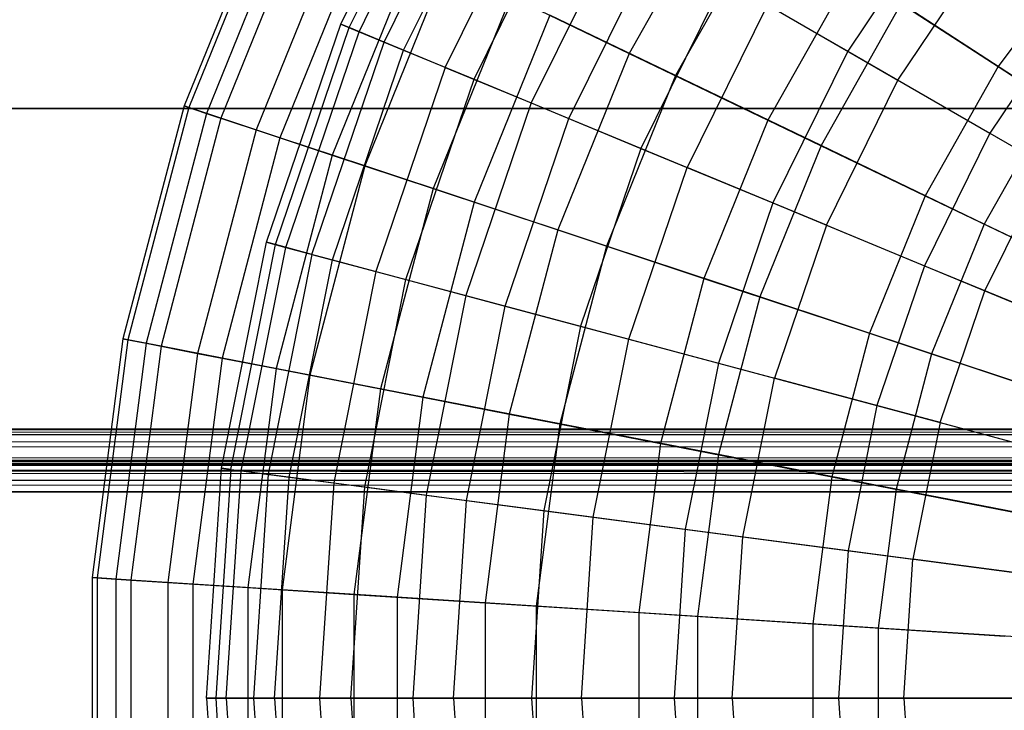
# Model space of a CAD drawing. Extents: x 0.2 to 40.1, y -6.7 to 6.7.
# Tile 215 of 256: x 13.591 to 14.827, y 3.378 to 4.246. Entities that reach past the tile are written whole.
import ezdxf

# ---------------------------------------------------------------- set-up
doc = ezdxf.new("R2010")
doc.units = 0
doc.header["$MEASUREMENT"] = 0
doc.layers.get('0').update_dxf_attribs({"color": 13, "linetype": 'CONTINUOUS'})

# ---------------------------------------------------------------- blocks, each defined once
blk = doc.blocks.new('SNOWBALL_XIV_PM3_STL')
at = {"color": 0}
for p, q in [((13.9942, 4.24, 9.7864), (14.1221, 4.4995, 9.7864)), ((13.9942, 4.24, 9.7864), (14.1221, 4.4995, 9.7864)), ((14.0047, 4.2356, 10.0764), (14.132, 4.4937, 10.0764)), ((14.0047, 4.2356, 10.0764), (14.132, 4.4937, 10.0764)), ((14.0171, 4.2305, 9.4973), (14.1436, 4.4871, 9.4973)), ((14.0171, 4.2305, 9.4973), (14.1436, 4.4871, 9.4973)), ((14.0487, 4.2174, 10.3627), (14.1732, 4.47, 10.3627)), ((14.0487, 4.2174, 10.3627), (14.1732, 4.47, 10.3627)), ((14.0731, 4.2073, 9.2135), (14.1961, 4.4568, 9.2135)), ((14.0731, 4.2073, 9.2135), (14.1961, 4.4568, 9.2135)), ((14.1252, 4.1857, 10.6408), (14.2449, 4.4286, 10.6408)), ((14.1252, 4.1857, 10.6408), (14.2449, 4.4286, 10.6408)), ((13.911, 4.4177, 9.9377), (13.7975, 4.1373, 9.9377)), ((13.911, 4.4177, 9.9377), (13.7975, 4.1373, 9.9377)), ((13.9167, 4.4149, 9.6452), (13.8035, 4.1353, 9.6452)), ((13.9167, 4.4149, 9.6452), (13.8035, 4.1353, 9.6452)), ((14.4735, 4.4117, 11.2907), (14.3561, 4.2033, 11.2907)), ((14.4735, 4.4117, 11.2907), (14.3561, 4.2033, 11.2907)), ((13.9379, 4.4047, 10.2287), (13.8259, 4.1279, 10.2287)), ((13.9379, 4.4047, 10.2287), (13.8259, 4.1279, 10.2287)), ((14.1614, 4.1707, 8.9395), (14.2789, 4.409, 8.9395)), ((14.1614, 4.1707, 8.9395), (14.2789, 4.409, 8.9395)), ((13.955, 4.3965, 9.3557), (13.8438, 4.122, 9.3557)), ((13.955, 4.3965, 9.3557), (13.8438, 4.122, 9.3557)), ((13.997, 4.3763, 10.5138), (13.8881, 4.1073, 10.5138)), ((13.997, 4.3763, 10.5138), (13.8881, 4.1073, 10.5138)), ((14.5276, 4.3765, 8.3148), (14.4143, 4.1753, 8.3148)), ((14.5276, 4.3765, 8.3148), (14.4143, 4.1753, 8.3148)), ((14.7484, 4.3828, 11.3839), (14.6303, 4.2061, 11.3839)), ((14.7484, 4.3828, 11.3839), (14.6303, 4.2061, 11.3839)), ((14.0252, 4.3627, 9.0737), (13.9178, 4.0974, 9.0737)), ((14.0252, 4.3627, 9.0737), (13.9178, 4.0974, 9.0737)), ((14.3462, 4.3701, 10.9065), (14.2332, 4.141, 10.9065)), ((14.3462, 4.3701, 10.9065), (14.2332, 4.141, 10.9065)), ((14.2806, 4.1214, 8.6795), (14.3906, 4.3445, 8.6795)), ((14.2806, 4.1214, 8.6795), (14.3906, 4.3445, 8.6795)), ((14.6934, 4.1696, 8.2177), (14.8062, 4.3384, 8.2177)), ((14.6934, 4.1696, 8.2177), (14.8062, 4.3384, 8.2177)), ((14.0874, 4.3327, 10.7886), (13.9834, 4.0756, 10.7886)), ((14.0874, 4.3327, 10.7886), (13.9834, 4.0756, 10.7886)), ((14.9305, 4.3361, 11.7043), (14.819, 4.1868, 11.7043)), ((14.9305, 4.3361, 11.7043), (14.819, 4.1868, 11.7043)), ((14.1262, 4.314, 8.8035), (14.0242, 4.0621, 8.8035)), ((14.1262, 4.314, 8.8035), (14.0242, 4.0621, 8.8035)), ((14.6355, 4.3062, 11.5103), (14.5303, 4.1194, 11.5103)), ((14.6355, 4.3062, 11.5103), (14.5303, 4.1194, 11.5103)), ((14.6355, 4.3062, 11.5103), (14.819, 4.1868, 11.7043)), ((14.6355, 4.3062, 11.5103), (14.819, 4.1868, 11.7043)), ((14.4753, 4.2956, 11.1554), (14.3709, 4.0839, 11.1554)), ((14.4753, 4.2956, 11.1554), (14.3709, 4.0839, 11.1554)), ((14.4753, 4.2956, 11.1554), (14.6303, 4.2061, 11.3839)), ((14.4753, 4.2956, 11.1554), (14.6303, 4.2061, 11.3839)), ((14.2078, 4.2748, 11.0489), (14.1101, 4.0336, 11.0489)), ((14.2078, 4.2748, 11.0489), (14.1101, 4.0336, 11.0489)), ((14.2078, 4.2748, 11.0489), (14.3561, 4.2033, 11.2907)), ((14.2078, 4.2748, 11.0489), (14.3561, 4.2033, 11.2907)), ((14.5295, 4.2643, 8.4377), (14.4287, 4.06, 8.4377)), ((14.5295, 4.2643, 8.4377), (14.4287, 4.06, 8.4377)), ((14.5295, 4.2643, 8.4377), (14.6934, 4.1696, 8.2177)), ((14.5295, 4.2643, 8.4377), (14.6934, 4.1696, 8.2177)), ((14.6974, 4.2659, 8.1038), (14.5969, 4.0874, 8.1038)), ((14.6974, 4.2659, 8.1038), (14.5969, 4.0874, 8.1038)), ((14.8878, 4.142, 7.9195), (14.6974, 4.2659, 8.1038)), ((14.8878, 4.142, 7.9195), (14.6974, 4.2659, 8.1038)), ((14.2566, 4.2513, 8.5492), (14.1616, 4.0165, 8.5492)), ((14.2566, 4.2513, 8.5492), (14.1616, 4.0165, 8.5492)), ((14.4143, 4.1753, 8.3148), (14.2566, 4.2513, 8.5492)), ((14.4143, 4.1753, 8.3148), (14.2566, 4.2513, 8.5492)), ((14.9119, 4.2574, 11.5882), (14.8087, 4.103, 11.5882)), ((14.9119, 4.2574, 11.5882), (14.8087, 4.103, 11.5882)), ((13.9012, 3.966, 9.7864), (13.9942, 4.24, 9.7864)), ((13.9012, 3.966, 9.7864), (13.9942, 4.24, 9.7864)), ((14.0047, 4.2356, 10.0764), (13.9942, 4.24, 9.7864)), ((14.0047, 4.2356, 10.0764), (13.9942, 4.24, 9.7864)), ((13.9942, 4.24, 9.7864), (14.0171, 4.2305, 9.4973)), ((13.9942, 4.24, 9.7864), (14.0171, 4.2305, 9.4973)), ((13.9122, 3.9631, 10.0764), (14.0047, 4.2356, 10.0764)), ((13.9122, 3.9631, 10.0764), (14.0047, 4.2356, 10.0764)), ((13.9251, 3.9596, 9.4973), (14.0171, 4.2305, 9.4973)), ((13.9251, 3.9596, 9.4973), (14.0171, 4.2305, 9.4973)), ((14.0487, 4.2174, 10.3627), (14.0047, 4.2356, 10.0764)), ((14.0487, 4.2174, 10.3627), (14.0047, 4.2356, 10.0764)), ((14.0171, 4.2305, 9.4973), (14.0731, 4.2073, 9.2135)), ((14.0171, 4.2305, 9.4973), (14.0731, 4.2073, 9.2135)), ((13.9581, 3.9508, 10.3627), (14.0487, 4.2174, 10.3627)), ((13.9581, 3.9508, 10.3627), (14.0487, 4.2174, 10.3627)), ((14.1252, 4.1857, 10.6408), (14.0487, 4.2174, 10.3627)), ((14.1252, 4.1857, 10.6408), (14.0487, 4.2174, 10.3627)), ((13.9837, 3.9439, 9.2135), (14.0731, 4.2073, 9.2135)), ((13.9837, 3.9439, 9.2135), (14.0731, 4.2073, 9.2135)), ((14.0731, 4.2073, 9.2135), (14.1614, 4.1707, 8.9395)), ((14.0731, 4.2073, 9.2135), (14.1614, 4.1707, 8.9395)), ((14.3561, 4.2033, 11.2907), (14.2664, 3.9817, 11.2907)), ((14.3561, 4.2033, 11.2907), (14.2664, 3.9817, 11.2907)), ((14.3561, 4.2033, 11.2907), (14.5303, 4.1194, 11.5103)), ((14.3561, 4.2033, 11.2907), (14.5303, 4.1194, 11.5103)), ((14.6303, 4.2061, 11.3839), (14.5363, 4.0154, 11.3839)), ((14.6303, 4.2061, 11.3839), (14.5363, 4.0154, 11.3839)), ((14.6303, 4.2061, 11.3839), (14.8087, 4.103, 11.5882)), ((14.6303, 4.2061, 11.3839), (14.8087, 4.103, 11.5882)), ((14.1252, 4.1857, 10.6408), (14.0382, 3.9293, 10.6408)), ((14.1252, 4.1857, 10.6408), (14.0382, 3.9293, 10.6408)), ((14.1252, 4.1857, 10.6408), (14.2332, 4.141, 10.9065)), ((14.1252, 4.1857, 10.6408), (14.2332, 4.141, 10.9065)), ((14.819, 4.1868, 11.7043), (14.7276, 4.0244, 11.7043)), ((14.819, 4.1868, 11.7043), (14.7276, 4.0244, 11.7043)), ((14.819, 4.1868, 11.7043), (15.0213, 4.0551, 11.8697)), ((14.819, 4.1868, 11.7043), (15.0213, 4.0551, 11.8697)), ((14.076, 3.9192, 8.9395), (14.1614, 4.1707, 8.9395)), ((14.076, 3.9192, 8.9395), (14.1614, 4.1707, 8.9395)), ((14.1614, 4.1707, 8.9395), (14.2806, 4.1214, 8.6795)), ((14.1614, 4.1707, 8.9395), (14.2806, 4.1214, 8.6795)), ((14.4143, 4.1753, 8.3148), (14.3277, 3.9613, 8.3148)), ((14.4143, 4.1753, 8.3148), (14.3277, 3.9613, 8.3148)), ((14.5969, 4.0874, 8.1038), (14.4143, 4.1753, 8.3148)), ((14.5969, 4.0874, 8.1038), (14.4143, 4.1753, 8.3148)), ((14.6036, 3.9875, 8.2177), (14.6934, 4.1696, 8.2177)), ((14.6036, 3.9875, 8.2177), (14.6934, 4.1696, 8.2177)), ((14.6934, 4.1696, 8.2177), (14.8798, 4.062, 8.023)), ((14.6934, 4.1696, 8.2177), (14.8798, 4.062, 8.023)), ((14.2332, 4.141, 10.9065), (14.1511, 3.8991, 10.9065)), ((14.2332, 4.141, 10.9065), (14.1511, 3.8991, 10.9065)), ((14.2332, 4.141, 10.9065), (14.3709, 4.0839, 11.1554)), ((14.2332, 4.141, 10.9065), (14.3709, 4.0839, 11.1554)), ((14.8878, 4.142, 7.9195), (14.8016, 3.9888, 7.9195)), ((14.8878, 4.142, 7.9195), (14.8016, 3.9888, 7.9195)), ((39.4316, 4.1339, 50.8714), (0.8489, 4.1339, 50.8714)), ((0.8489, 4.1339, 50.9108), (39.4316, 4.1339, 50.9108)), ((39.4316, 4.1339, 50.8714), (0.8489, 4.1339, 50.8714)), ((0.8489, 4.1339, 50.9108), (39.4316, 4.1339, 50.9108)), ((13.7975, 4.1373, 9.9377), (13.7208, 3.8448, 9.9377)), ((13.7975, 4.1373, 9.9377), (13.7208, 3.8448, 9.9377)), ((13.8035, 4.1353, 9.6452), (13.727, 3.8436, 9.6452)), ((13.8035, 4.1353, 9.6452), (13.727, 3.8436, 9.6452)), ((13.8259, 4.1279, 10.2287), (13.7501, 3.8391, 10.2287)), ((13.8259, 4.1279, 10.2287), (13.7501, 3.8391, 10.2287)), ((13.7975, 4.1373, 9.9377), (13.8259, 4.1279, 10.2287)), ((13.7975, 4.1373, 9.9377), (13.8259, 4.1279, 10.2287)), ((13.8035, 4.1353, 9.6452), (13.7975, 4.1373, 9.9377)), ((13.8035, 4.1353, 9.6452), (13.7975, 4.1373, 9.9377)), ((13.8438, 4.122, 9.3557), (13.8035, 4.1353, 9.6452)), ((13.8438, 4.122, 9.3557), (13.8035, 4.1353, 9.6452)), ((13.8259, 4.1279, 10.2287), (13.8881, 4.1073, 10.5138)), ((13.8259, 4.1279, 10.2287), (13.8881, 4.1073, 10.5138)), ((13.8438, 4.122, 9.3557), (13.7687, 3.8354, 9.3557)), ((13.8438, 4.122, 9.3557), (13.7687, 3.8354, 9.3557)), ((13.9178, 4.0974, 9.0737), (13.8438, 4.122, 9.3557)), ((13.9178, 4.0974, 9.0737), (13.8438, 4.122, 9.3557)), ((14.2006, 3.8858, 8.6795), (14.2806, 4.1214, 8.6795)), ((14.2006, 3.8858, 8.6795), (14.2806, 4.1214, 8.6795)), ((14.2806, 4.1214, 8.6795), (14.4287, 4.06, 8.4377)), ((14.2806, 4.1214, 8.6795), (14.4287, 4.06, 8.4377)), ((14.5303, 4.1194, 11.5103), (14.4499, 3.9207, 11.5103)), ((14.5303, 4.1194, 11.5103), (14.4499, 3.9207, 11.5103)), ((14.5303, 4.1194, 11.5103), (14.7276, 4.0244, 11.7043)), ((14.5303, 4.1194, 11.5103), (14.7276, 4.0244, 11.7043)), ((13.8881, 4.1073, 10.5138), (13.8145, 3.8265, 10.5138)), ((13.8881, 4.1073, 10.5138), (13.8145, 3.8265, 10.5138)), ((13.8881, 4.1073, 10.5138), (13.9834, 4.0756, 10.7886)), ((13.8881, 4.1073, 10.5138), (13.9834, 4.0756, 10.7886)), ((14.8087, 4.103, 11.5882), (14.7267, 3.9366, 11.5882)), ((14.8087, 4.103, 11.5882), (14.7267, 3.9366, 11.5882)), ((14.8087, 4.103, 11.5882), (15.0079, 3.9881, 11.7653)), ((14.8087, 4.103, 11.5882), (15.0079, 3.9881, 11.7653)), ((13.9178, 4.0974, 9.0737), (13.8452, 3.8206, 9.0737)), ((13.9178, 4.0974, 9.0737), (13.8452, 3.8206, 9.0737)), ((14.0242, 4.0621, 8.8035), (13.9178, 4.0974, 9.0737)), ((14.0242, 4.0621, 8.8035), (13.9178, 4.0974, 9.0737)), ((14.3709, 4.0839, 11.1554), (14.2951, 3.8605, 11.1554)), ((14.3709, 4.0839, 11.1554), (14.2951, 3.8605, 11.1554)), ((14.3709, 4.0839, 11.1554), (14.5363, 4.0154, 11.3839)), ((14.3709, 4.0839, 11.1554), (14.5363, 4.0154, 11.3839)), ((14.5969, 4.0874, 8.1038), (14.52, 3.8975, 8.1038)), ((14.5969, 4.0874, 8.1038), (14.52, 3.8975, 8.1038)), ((14.8016, 3.9888, 7.9195), (14.5969, 4.0874, 8.1038)), ((14.8016, 3.9888, 7.9195), (14.5969, 4.0874, 8.1038)), ((13.9834, 4.0756, 10.7886), (13.913, 3.8073, 10.7886)), ((13.9834, 4.0756, 10.7886), (13.913, 3.8073, 10.7886)), ((13.9834, 4.0756, 10.7886), (14.1101, 4.0336, 11.0489)), ((13.9834, 4.0756, 10.7886), (14.1101, 4.0336, 11.0489)), ((14.0242, 4.0621, 8.8035), (13.9553, 3.7991, 8.8035)), ((14.0242, 4.0621, 8.8035), (13.9553, 3.7991, 8.8035)), ((14.1616, 4.0165, 8.5492), (14.0242, 4.0621, 8.8035)), ((14.1616, 4.0165, 8.5492), (14.0242, 4.0621, 8.8035)), ((14.3555, 3.8443, 8.4377), (14.4287, 4.06, 8.4377)), ((14.3555, 3.8443, 8.4377), (14.4287, 4.06, 8.4377)), ((14.6036, 3.9875, 8.2177), (14.4287, 4.06, 8.4377)), ((14.6036, 3.9875, 8.2177), (14.4287, 4.06, 8.4377)), ((14.8025, 3.9052, 8.023), (14.8798, 4.062, 8.023)), ((14.8025, 3.9052, 8.023), (14.8798, 4.062, 8.023)), ((14.1101, 4.0336, 11.0489), (14.0441, 3.7818, 11.0489)), ((14.1101, 4.0336, 11.0489), (14.0441, 3.7818, 11.0489)), ((14.1101, 4.0336, 11.0489), (14.2664, 3.9817, 11.2907)), ((14.1101, 4.0336, 11.0489), (14.2664, 3.9817, 11.2907)), ((14.1616, 4.0165, 8.5492), (14.0973, 3.7715, 8.5492)), ((14.1616, 4.0165, 8.5492), (14.0973, 3.7715, 8.5492)), ((14.3277, 3.9613, 8.3148), (14.1616, 4.0165, 8.5492)), ((14.3277, 3.9613, 8.3148), (14.1616, 4.0165, 8.5492)), ((14.7276, 4.0244, 11.7043), (14.6577, 3.8517, 11.7043)), ((14.7276, 4.0244, 11.7043), (14.6577, 3.8517, 11.7043)), ((14.7276, 4.0244, 11.7043), (14.945, 3.9197, 11.8697)), ((14.7276, 4.0244, 11.7043), (14.945, 3.9197, 11.8697)), ((14.5363, 4.0154, 11.3839), (14.468, 3.8142, 11.3839)), ((14.5363, 4.0154, 11.3839), (14.468, 3.8142, 11.3839)), ((14.5363, 4.0154, 11.3839), (14.7267, 3.9366, 11.5882)), ((14.5363, 4.0154, 11.3839), (14.7267, 3.9366, 11.5882)), ((14.2664, 3.9817, 11.2907), (14.2057, 3.7503, 11.2907)), ((14.2664, 3.9817, 11.2907), (14.2057, 3.7503, 11.2907)), ((14.2664, 3.9817, 11.2907), (14.4499, 3.9207, 11.5103)), ((14.2664, 3.9817, 11.2907), (14.4499, 3.9207, 11.5103)), ((14.6036, 3.9875, 8.2177), (14.5384, 3.7953, 8.2177)), ((14.6036, 3.9875, 8.2177), (14.5384, 3.7953, 8.2177)), ((14.6036, 3.9875, 8.2177), (14.8025, 3.9052, 8.023)), ((14.6036, 3.9875, 8.2177), (14.8025, 3.9052, 8.023)), ((14.8016, 3.9888, 7.9195), (14.7356, 3.8259, 7.9195)), ((14.8016, 3.9888, 7.9195), (14.7356, 3.8259, 7.9195)), ((15.0252, 3.8811, 7.7647), (14.8016, 3.9888, 7.9195)), ((15.0252, 3.8811, 7.7647), (14.8016, 3.9888, 7.9195)), ((13.8447, 3.6823, 9.7864), (13.9012, 3.966, 9.7864)), ((13.8447, 3.6823, 9.7864), (13.9012, 3.966, 9.7864)), ((13.8561, 3.6808, 10.0764), (13.9122, 3.9631, 10.0764)), ((13.8561, 3.6808, 10.0764), (13.9122, 3.9631, 10.0764)), ((13.8693, 3.679, 9.4973), (13.9251, 3.9596, 9.4973)), ((13.8693, 3.679, 9.4973), (13.9251, 3.9596, 9.4973)), ((13.9122, 3.9631, 10.0764), (13.9012, 3.966, 9.7864)), ((13.9122, 3.9631, 10.0764), (13.9012, 3.966, 9.7864)), ((13.9012, 3.966, 9.7864), (13.9251, 3.9596, 9.4973)), ((13.9012, 3.966, 9.7864), (13.9251, 3.9596, 9.4973)), ((13.9581, 3.9508, 10.3627), (13.9122, 3.9631, 10.0764)), ((13.9581, 3.9508, 10.3627), (13.9122, 3.9631, 10.0764)), ((13.9251, 3.9596, 9.4973), (13.9837, 3.9439, 9.2135)), ((13.9251, 3.9596, 9.4973), (13.9837, 3.9439, 9.2135)), ((14.3277, 3.9613, 8.3148), (14.2691, 3.738, 8.3148)), ((14.3277, 3.9613, 8.3148), (14.2691, 3.738, 8.3148)), ((14.52, 3.8975, 8.1038), (14.3277, 3.9613, 8.3148)), ((14.52, 3.8975, 8.1038), (14.3277, 3.9613, 8.3148)), ((13.9581, 3.9508, 10.3627), (13.9032, 3.6746, 10.3627)), ((13.9581, 3.9508, 10.3627), (13.9032, 3.6746, 10.3627)), ((13.9294, 3.6711, 9.2135), (13.9837, 3.9439, 9.2135)), ((13.9294, 3.6711, 9.2135), (13.9837, 3.9439, 9.2135)), ((13.9581, 3.9508, 10.3627), (14.0382, 3.9293, 10.6408)), ((13.9581, 3.9508, 10.3627), (14.0382, 3.9293, 10.6408)), ((13.9837, 3.9439, 9.2135), (14.076, 3.9192, 8.9395)), ((13.9837, 3.9439, 9.2135), (14.076, 3.9192, 8.9395)), ((14.0382, 3.9293, 10.6408), (13.9853, 3.6638, 10.6408)), ((14.0382, 3.9293, 10.6408), (13.9853, 3.6638, 10.6408)), ((14.0382, 3.9293, 10.6408), (14.1511, 3.8991, 10.9065)), ((14.0382, 3.9293, 10.6408), (14.1511, 3.8991, 10.9065)), ((14.7267, 3.9366, 11.5882), (14.667, 3.7608, 11.5882)), ((14.7267, 3.9366, 11.5882), (14.667, 3.7608, 11.5882)), ((14.7267, 3.9366, 11.5882), (14.9391, 3.8486, 11.7653)), ((14.7267, 3.9366, 11.5882), (14.9391, 3.8486, 11.7653)), ((14.0242, 3.6587, 8.9395), (14.076, 3.9192, 8.9395)), ((14.0242, 3.6587, 8.9395), (14.076, 3.9192, 8.9395)), ((14.076, 3.9192, 8.9395), (14.2006, 3.8858, 8.6795)), ((14.076, 3.9192, 8.9395), (14.2006, 3.8858, 8.6795)), ((14.4499, 3.9207, 11.5103), (14.3955, 3.7134, 11.5103)), ((14.4499, 3.9207, 11.5103), (14.3955, 3.7134, 11.5103)), ((14.4499, 3.9207, 11.5103), (14.6577, 3.8517, 11.7043)), ((14.4499, 3.9207, 11.5103), (14.6577, 3.8517, 11.7043)), ((14.7463, 3.7396, 8.023), (14.8025, 3.9052, 8.023)), ((14.7463, 3.7396, 8.023), (14.8025, 3.9052, 8.023)), ((14.8025, 3.9052, 8.023), (15.0222, 3.8141, 7.8568)), ((14.8025, 3.9052, 8.023), (15.0222, 3.8141, 7.8568)), ((14.1511, 3.8991, 10.9065), (14.1012, 3.6485, 10.9065)), ((14.1511, 3.8991, 10.9065), (14.1012, 3.6485, 10.9065)), ((14.1511, 3.8991, 10.9065), (14.2951, 3.8605, 11.1554)), ((14.1511, 3.8991, 10.9065), (14.2951, 3.8605, 11.1554)), ((14.52, 3.8975, 8.1038), (14.468, 3.6993, 8.1038)), ((14.52, 3.8975, 8.1038), (14.468, 3.6993, 8.1038)), ((14.7356, 3.8259, 7.9195), (14.52, 3.8975, 8.1038)), ((14.7356, 3.8259, 7.9195), (14.52, 3.8975, 8.1038)), ((14.1521, 3.6418, 8.6795), (14.2006, 3.8858, 8.6795)), ((14.1521, 3.6418, 8.6795), (14.2006, 3.8858, 8.6795)), ((14.2006, 3.8858, 8.6795), (14.3555, 3.8443, 8.4377)), ((14.2006, 3.8858, 8.6795), (14.3555, 3.8443, 8.4377)), ((14.2951, 3.8605, 11.1554), (14.249, 3.6291, 11.1554)), ((14.2951, 3.8605, 11.1554), (14.249, 3.6291, 11.1554)), ((14.2951, 3.8605, 11.1554), (14.468, 3.8142, 11.3839)), ((14.2951, 3.8605, 11.1554), (14.468, 3.8142, 11.3839)), ((13.7208, 3.8448, 9.9377), (13.6821, 3.5448, 9.9377)), ((13.7208, 3.8448, 9.9377), (13.6821, 3.5448, 9.9377)), ((13.727, 3.8436, 9.6452), (13.6885, 3.5444, 9.6452)), ((13.727, 3.8436, 9.6452), (13.6885, 3.5444, 9.6452)), ((13.7208, 3.8448, 9.9377), (13.7501, 3.8391, 10.2287)), ((13.7208, 3.8448, 9.9377), (13.7501, 3.8391, 10.2287)), ((13.727, 3.8436, 9.6452), (13.7208, 3.8448, 9.9377)), ((13.727, 3.8436, 9.6452), (13.7208, 3.8448, 9.9377)), ((13.7687, 3.8354, 9.3557), (13.727, 3.8436, 9.6452)), ((13.7687, 3.8354, 9.3557), (13.727, 3.8436, 9.6452)), ((14.3111, 3.6209, 8.4377), (14.3555, 3.8443, 8.4377)), ((14.3111, 3.6209, 8.4377), (14.3555, 3.8443, 8.4377)), ((14.3555, 3.8443, 8.4377), (14.5384, 3.7953, 8.2177)), ((14.3555, 3.8443, 8.4377), (14.5384, 3.7953, 8.2177)), ((14.6577, 3.8517, 11.7043), (14.6105, 3.6715, 11.7043)), ((14.6577, 3.8517, 11.7043), (14.6105, 3.6715, 11.7043)), ((14.6577, 3.8517, 11.7043), (14.8867, 3.7757, 11.8697)), ((14.6577, 3.8517, 11.7043), (14.8867, 3.7757, 11.8697)), ((13.7501, 3.8391, 10.2287), (13.7119, 3.5429, 10.2287)), ((13.7501, 3.8391, 10.2287), (13.7119, 3.5429, 10.2287)), ((13.7687, 3.8354, 9.3557), (13.7308, 3.5417, 9.3557)), ((13.7687, 3.8354, 9.3557), (13.7308, 3.5417, 9.3557)), ((13.7501, 3.8391, 10.2287), (13.8145, 3.8265, 10.5138)), ((13.7501, 3.8391, 10.2287), (13.8145, 3.8265, 10.5138)), ((13.8452, 3.8206, 9.0737), (13.7687, 3.8354, 9.3557)), ((13.8452, 3.8206, 9.0737), (13.7687, 3.8354, 9.3557)), ((13.8145, 3.8265, 10.5138), (13.7774, 3.5387, 10.5138)), ((13.8145, 3.8265, 10.5138), (13.7774, 3.5387, 10.5138)), ((13.8452, 3.8206, 9.0737), (13.8086, 3.5367, 9.0737)), ((13.8452, 3.8206, 9.0737), (13.8086, 3.5367, 9.0737)), ((13.8145, 3.8265, 10.5138), (13.913, 3.8073, 10.7886)), ((13.8145, 3.8265, 10.5138), (13.913, 3.8073, 10.7886)), ((13.9553, 3.7991, 8.8035), (13.8452, 3.8206, 9.0737)), ((13.9553, 3.7991, 8.8035), (13.8452, 3.8206, 9.0737)), ((14.7356, 3.8259, 7.9195), (14.691, 3.6558, 7.9195)), ((14.7356, 3.8259, 7.9195), (14.691, 3.6558, 7.9195)), ((14.9712, 3.7476, 7.7647), (14.7356, 3.8259, 7.9195)), ((14.9712, 3.7476, 7.7647), (14.7356, 3.8259, 7.9195)), ((13.913, 3.8073, 10.7886), (13.8775, 3.5323, 10.7886)), ((13.913, 3.8073, 10.7886), (13.8775, 3.5323, 10.7886)), ((13.913, 3.8073, 10.7886), (14.0441, 3.7818, 11.0489)), ((13.913, 3.8073, 10.7886), (14.0441, 3.7818, 11.0489)), ((14.468, 3.8142, 11.3839), (14.4265, 3.6057, 11.3839)), ((14.468, 3.8142, 11.3839), (14.4265, 3.6057, 11.3839)), ((14.468, 3.8142, 11.3839), (14.667, 3.7608, 11.5882)), ((14.468, 3.8142, 11.3839), (14.667, 3.7608, 11.5882)), ((13.9553, 3.7991, 8.8035), (13.9205, 3.5295, 8.8035)), ((13.9553, 3.7991, 8.8035), (13.9205, 3.5295, 8.8035)), ((14.0973, 3.7715, 8.5492), (13.9553, 3.7991, 8.8035)), ((14.0973, 3.7715, 8.5492), (13.9553, 3.7991, 8.8035)), ((14.4988, 3.5962, 8.2177), (14.5384, 3.7953, 8.2177)), ((14.4988, 3.5962, 8.2177), (14.5384, 3.7953, 8.2177)), ((14.7463, 3.7396, 8.023), (14.5384, 3.7953, 8.2177)), ((14.7463, 3.7396, 8.023), (14.5384, 3.7953, 8.2177)), ((14.0441, 3.7818, 11.0489), (14.0108, 3.5237, 11.0489)), ((14.0441, 3.7818, 11.0489), (14.0108, 3.5237, 11.0489)), ((14.0441, 3.7818, 11.0489), (14.2057, 3.7503, 11.2907)), ((14.0441, 3.7818, 11.0489), (14.2057, 3.7503, 11.2907)), ((14.0973, 3.7715, 8.5492), (14.0649, 3.5202, 8.5492)), ((14.0973, 3.7715, 8.5492), (14.0649, 3.5202, 8.5492)), ((14.2691, 3.738, 8.3148), (14.0973, 3.7715, 8.5492)), ((14.2691, 3.738, 8.3148), (14.0973, 3.7715, 8.5492)), ((14.667, 3.7608, 11.5882), (14.6308, 3.5788, 11.5882)), ((14.667, 3.7608, 11.5882), (14.6308, 3.5788, 11.5882)), ((14.667, 3.7608, 11.5882), (14.8891, 3.7013, 11.7653)), ((14.667, 3.7608, 11.5882), (14.8891, 3.7013, 11.7653)), ((14.2057, 3.7503, 11.2907), (14.1752, 3.5132, 11.2907)), ((14.2057, 3.7503, 11.2907), (14.1752, 3.5132, 11.2907)), ((14.2057, 3.7503, 11.2907), (14.3955, 3.7134, 11.5103)), ((14.2057, 3.7503, 11.2907), (14.3955, 3.7134, 11.5103)), ((14.2691, 3.738, 8.3148), (14.2396, 3.509, 8.3148)), ((14.2691, 3.738, 8.3148), (14.2396, 3.509, 8.3148)), ((14.468, 3.6993, 8.1038), (14.2691, 3.738, 8.3148)), ((14.468, 3.6993, 8.1038), (14.2691, 3.738, 8.3148)), ((14.7463, 3.7396, 8.023), (14.7122, 3.5681, 8.023)), ((14.7463, 3.7396, 8.023), (14.7122, 3.5681, 8.023)), ((14.7463, 3.7396, 8.023), (14.976, 3.678, 7.8568)), ((14.7463, 3.7396, 8.023), (14.976, 3.678, 7.8568)), ((39.4288, 3.7313, 51.6196), (0.8517, 3.7313, 51.6196)), ((0.8517, 3.7313, 51.6196), (39.425, 3.7302, 51.6323)), ((0.8517, 3.7313, 51.6196), (39.425, 3.7302, 51.6323)), ((0.8517, 3.7313, 50.9109), (39.4288, 3.7313, 50.9109)), ((0.8517, 3.7313, 50.9109), (39.4288, 3.7313, 50.9109)), ((39.4288, 3.7313, 51.6196), (0.8517, 3.7313, 51.6196)), ((0.8599, 3.7265, 51.6467), (39.425, 3.7302, 51.6323)), ((0.8599, 3.7265, 51.6467), (39.425, 3.7302, 51.6323)), ((0.8599, 3.7265, 51.6467), (39.4168, 3.7211, 51.6583)), ((0.8599, 3.7265, 51.6467), (39.4168, 3.7211, 51.6583)), ((0.8681, 3.7126, 51.6705), (39.4168, 3.7211, 51.6583)), ((0.8681, 3.7126, 51.6705), (39.4168, 3.7211, 51.6583)), ((0.8681, 3.7126, 51.6705), (39.4086, 3.7035, 51.6796)), ((0.8681, 3.7126, 51.6705), (39.4086, 3.7035, 51.6796)), ((14.3955, 3.7134, 11.5103), (14.3681, 3.5008, 11.5103)), ((14.3955, 3.7134, 11.5103), (14.3681, 3.5008, 11.5103)), ((14.3955, 3.7134, 11.5103), (14.6105, 3.6715, 11.7043)), ((14.3955, 3.7134, 11.5103), (14.6105, 3.6715, 11.7043)), ((0.8763, 3.6913, 51.6881), (39.4086, 3.7035, 51.6796)), ((0.8763, 3.6913, 51.6881), (39.4086, 3.7035, 51.6796)), ((14.468, 3.6993, 8.1038), (14.4418, 3.496, 8.1038)), ((14.468, 3.6993, 8.1038), (14.4418, 3.496, 8.1038)), ((14.691, 3.6558, 7.9195), (14.468, 3.6993, 8.1038)), ((14.691, 3.6558, 7.9195), (14.468, 3.6993, 8.1038)), ((0.8517, 3.6919, 51.6196), (39.4208, 3.6896, 51.6329)), ((0.8517, 3.6919, 51.6196), (39.4208, 3.6896, 51.6329)), ((0.8517, 3.6919, 51.6196), (39.4288, 3.6919, 51.6196)), ((39.4288, 3.6919, 50.9109), (0.8517, 3.6919, 50.9109)), ((0.8517, 3.6919, 51.6196), (39.4288, 3.6919, 51.6196)), ((39.4288, 3.6919, 50.9109), (0.8517, 3.6919, 50.9109)), ((0.862, 3.6882, 51.6364), (39.4208, 3.6896, 51.6329)), ((0.862, 3.6882, 51.6364), (39.4208, 3.6896, 51.6329)), ((0.862, 3.6882, 51.6364), (39.4116, 3.6817, 51.646)), ((0.862, 3.6882, 51.6364), (39.4116, 3.6817, 51.646)), ((39.3922, 3.6526, 51.6983), (0.8763, 3.6913, 51.6881)), ((0.8763, 3.6913, 51.6881), (39.4004, 3.6797, 51.6935)), ((0.8763, 3.6913, 51.6881), (39.4004, 3.6797, 51.6935)), ((39.3922, 3.6526, 51.6983), (0.8763, 3.6913, 51.6881)), ((13.8258, 3.3936, 9.7864), (13.8447, 3.6823, 9.7864)), ((13.8258, 3.3936, 9.7864), (13.8447, 3.6823, 9.7864)), ((13.8561, 3.6808, 10.0764), (13.8447, 3.6823, 9.7864)), ((13.8447, 3.6823, 9.7864), (13.8693, 3.679, 9.4973)), ((13.8561, 3.6808, 10.0764), (13.8447, 3.6823, 9.7864)), ((13.8447, 3.6823, 9.7864), (13.8693, 3.679, 9.4973)), ((0.8711, 3.679, 51.6487), (39.4116, 3.6817, 51.646)), ((0.8711, 3.679, 51.6487), (39.4116, 3.6817, 51.646)), ((0.8711, 3.679, 51.6487), (39.4025, 3.6693, 51.6552)), ((0.8711, 3.679, 51.6487), (39.4025, 3.6693, 51.6552)), ((13.8561, 3.6808, 10.0764), (13.8373, 3.3936, 10.0764)), ((13.8561, 3.6808, 10.0764), (13.8373, 3.3936, 10.0764)), ((13.8506, 3.3936, 9.4973), (13.8693, 3.679, 9.4973)), ((13.8506, 3.3936, 9.4973), (13.8693, 3.679, 9.4973)), ((13.8561, 3.6808, 10.0764), (13.9032, 3.6746, 10.3627)), ((13.8561, 3.6808, 10.0764), (13.9032, 3.6746, 10.3627)), ((13.8693, 3.679, 9.4973), (13.9294, 3.6711, 9.2135)), ((13.8693, 3.679, 9.4973), (13.9294, 3.6711, 9.2135)), ((13.9032, 3.6746, 10.3627), (13.8848, 3.3936, 10.3627)), ((13.9032, 3.6746, 10.3627), (13.8848, 3.3936, 10.3627)), ((13.9032, 3.6746, 10.3627), (13.9853, 3.6638, 10.6408)), ((13.9032, 3.6746, 10.3627), (13.9853, 3.6638, 10.6408)), ((13.9112, 3.3936, 9.2135), (13.9294, 3.6711, 9.2135)), ((13.9112, 3.3936, 9.2135), (13.9294, 3.6711, 9.2135)), ((13.9294, 3.6711, 9.2135), (14.0242, 3.6587, 8.9395)), ((13.9294, 3.6711, 9.2135), (14.0242, 3.6587, 8.9395)), ((14.6105, 3.6715, 11.7043), (14.5866, 3.4867, 11.7043)), ((14.6105, 3.6715, 11.7043), (14.5866, 3.4867, 11.7043)), ((14.6105, 3.6715, 11.7043), (14.8473, 3.6254, 11.8697)), ((14.6105, 3.6715, 11.7043), (14.8473, 3.6254, 11.8697)), ((0.8802, 3.6659, 51.6566), (39.4025, 3.6693, 51.6552)), ((0.8802, 3.6659, 51.6566), (39.4025, 3.6693, 51.6552)), ((0.8802, 3.6659, 51.6566), (39.3922, 3.6526, 51.6589)), ((0.8802, 3.6659, 51.6566), (39.3922, 3.6526, 51.6589)), ((39.3922, 3.6526, 51.6983), (0.8845, 3.6653, 51.6973)), ((39.3922, 3.6526, 51.6983), (0.8845, 3.6653, 51.6973)), ((13.9853, 3.6638, 10.6408), (13.9676, 3.3936, 10.6408)), ((13.9853, 3.6638, 10.6408), (13.9676, 3.3936, 10.6408)), ((13.9853, 3.6638, 10.6408), (14.1012, 3.6485, 10.9065)), ((13.9853, 3.6638, 10.6408), (14.1012, 3.6485, 10.9065)), ((14.0068, 3.3936, 8.9395), (14.0242, 3.6587, 8.9395)), ((14.0068, 3.3936, 8.9395), (14.0242, 3.6587, 8.9395)), ((14.0242, 3.6587, 8.9395), (14.1521, 3.6418, 8.6795)), ((14.0242, 3.6587, 8.9395), (14.1521, 3.6418, 8.6795)), ((39.3922, 3.6526, 51.6983), (10.6757, 3.6524, 51.6983)), ((10.6757, 3.6524, 51.6589), (39.3922, 3.6526, 51.6589)), ((39.3922, 3.6526, 51.6983), (10.6757, 3.6524, 51.6983)), ((10.6757, 3.6524, 51.6589), (39.3922, 3.6526, 51.6589)), ((14.1012, 3.6485, 10.9065), (14.0845, 3.3936, 10.9065)), ((14.1012, 3.6485, 10.9065), (14.0845, 3.3936, 10.9065)), ((14.1012, 3.6485, 10.9065), (14.249, 3.6291, 11.1554)), ((14.1012, 3.6485, 10.9065), (14.249, 3.6291, 11.1554)), ((14.691, 3.6558, 7.9195), (14.6685, 3.4815, 7.9195)), ((14.691, 3.6558, 7.9195), (14.6685, 3.4815, 7.9195)), ((14.9347, 3.6084, 7.7647), (14.691, 3.6558, 7.9195)), ((14.9347, 3.6084, 7.7647), (14.691, 3.6558, 7.9195)), ((14.1358, 3.3936, 8.6795), (14.1521, 3.6418, 8.6795)), ((14.1358, 3.3936, 8.6795), (14.1521, 3.6418, 8.6795)), ((14.1521, 3.6418, 8.6795), (14.3111, 3.6209, 8.4377)), ((14.1521, 3.6418, 8.6795), (14.3111, 3.6209, 8.4377)), ((14.249, 3.6291, 11.1554), (14.2336, 3.3936, 11.1554)), ((14.249, 3.6291, 11.1554), (14.2336, 3.3936, 11.1554)), ((14.249, 3.6291, 11.1554), (14.4265, 3.6057, 11.3839)), ((14.249, 3.6291, 11.1554), (14.4265, 3.6057, 11.3839)), ((14.2962, 3.3936, 8.4377), (14.3111, 3.6209, 8.4377)), ((14.2962, 3.3936, 8.4377), (14.3111, 3.6209, 8.4377)), ((14.3111, 3.6209, 8.4377), (14.4988, 3.5962, 8.2177)), ((14.3111, 3.6209, 8.4377), (14.4988, 3.5962, 8.2177)), ((14.4265, 3.6057, 11.3839), (14.4126, 3.3936, 11.3839)), ((14.4265, 3.6057, 11.3839), (14.4126, 3.3936, 11.3839)), ((14.4265, 3.6057, 11.3839), (14.6308, 3.5788, 11.5882)), ((14.4265, 3.6057, 11.3839), (14.6308, 3.5788, 11.5882)), ((14.4855, 3.3936, 8.2177), (14.4988, 3.5962, 8.2177)), ((14.4855, 3.3936, 8.2177), (14.4988, 3.5962, 8.2177)), ((14.4988, 3.5962, 8.2177), (14.7122, 3.5681, 8.023)), ((14.4988, 3.5962, 8.2177), (14.7122, 3.5681, 8.023)), ((14.6308, 3.5788, 11.5882), (14.6187, 3.3936, 11.5882)), ((14.6308, 3.5788, 11.5882), (14.6187, 3.3936, 11.5882)), ((14.6308, 3.5788, 11.5882), (14.8588, 3.5488, 11.7653)), ((14.6308, 3.5788, 11.5882), (14.8588, 3.5488, 11.7653)), ((14.7007, 3.3936, 8.023), (14.7122, 3.5681, 8.023)), ((14.7007, 3.3936, 8.023), (14.7122, 3.5681, 8.023)), ((14.948, 3.537, 7.8568), (14.7122, 3.5681, 8.023)), ((14.948, 3.537, 7.8568), (14.7122, 3.5681, 8.023)), ((13.6821, 3.5448, 9.9377), (13.7119, 3.5429, 10.2287)), ((13.6821, 3.5448, 9.9377), (13.6821, 3.2424, 9.9377)), ((13.6821, 3.5448, 9.9377), (13.7119, 3.5429, 10.2287)), ((13.6885, 3.5444, 9.6452), (13.6821, 3.5448, 9.9377)), ((13.6821, 3.5448, 9.9377), (13.6821, 3.2424, 9.9377)), ((13.6885, 3.5444, 9.6452), (13.6821, 3.5448, 9.9377)), ((13.6885, 3.5444, 9.6452), (13.6885, 3.2428, 9.6452)), ((13.7308, 3.5417, 9.3557), (13.6885, 3.5444, 9.6452)), ((13.6885, 3.5444, 9.6452), (13.6885, 3.2428, 9.6452)), ((13.7308, 3.5417, 9.3557), (13.6885, 3.5444, 9.6452)), ((13.7119, 3.5429, 10.2287), (13.7774, 3.5387, 10.5138)), ((13.7119, 3.5429, 10.2287), (13.7119, 3.2443, 10.2287)), ((13.7119, 3.5429, 10.2287), (13.7774, 3.5387, 10.5138)), ((13.7119, 3.5429, 10.2287), (13.7119, 3.2443, 10.2287)), ((13.7308, 3.5417, 9.3557), (13.7308, 3.2455, 9.3557)), ((13.8086, 3.5367, 9.0737), (13.7308, 3.5417, 9.3557)), ((13.7308, 3.5417, 9.3557), (13.7308, 3.2455, 9.3557)), ((13.8086, 3.5367, 9.0737), (13.7308, 3.5417, 9.3557)), ((13.7774, 3.5387, 10.5138), (13.8775, 3.5323, 10.7886)), ((13.7774, 3.5387, 10.5138), (13.7774, 3.2485, 10.5138)), ((13.7774, 3.5387, 10.5138), (13.8775, 3.5323, 10.7886)), ((13.7774, 3.5387, 10.5138), (13.7774, 3.2485, 10.5138)), ((13.8086, 3.5367, 9.0737), (13.8086, 3.2505, 9.0737)), ((13.9205, 3.5295, 8.8035), (13.8086, 3.5367, 9.0737)), ((13.8086, 3.5367, 9.0737), (13.8086, 3.2505, 9.0737)), ((13.9205, 3.5295, 8.8035), (13.8086, 3.5367, 9.0737)), ((13.8775, 3.5323, 10.7886), (13.8775, 3.2549, 10.7886)), ((13.8775, 3.5323, 10.7886), (14.0108, 3.5237, 11.0489)), ((13.8775, 3.5323, 10.7886), (13.8775, 3.2549, 10.7886)), ((13.8775, 3.5323, 10.7886), (14.0108, 3.5237, 11.0489)), ((14.0649, 3.5202, 8.5492), (13.9205, 3.5295, 8.8035)), ((13.9205, 3.5295, 8.8035), (13.9205, 3.2577, 8.8035)), ((14.0649, 3.5202, 8.5492), (13.9205, 3.5295, 8.8035)), ((13.9205, 3.5295, 8.8035), (13.9205, 3.2577, 8.8035)), ((14.0108, 3.5237, 11.0489), (14.1752, 3.5132, 11.2907)), ((14.0108, 3.5237, 11.0489), (14.0108, 3.2635, 11.0489)), ((14.0108, 3.5237, 11.0489), (14.1752, 3.5132, 11.2907)), ((14.0108, 3.5237, 11.0489), (14.0108, 3.2635, 11.0489)), ((14.0649, 3.5202, 8.5492), (14.0649, 3.2669, 8.5492)), ((14.2396, 3.509, 8.3148), (14.0649, 3.5202, 8.5492)), ((14.0649, 3.5202, 8.5492), (14.0649, 3.2669, 8.5492)), ((14.2396, 3.509, 8.3148), (14.0649, 3.5202, 8.5492)), ((14.1752, 3.5132, 11.2907), (14.1752, 3.274, 11.2907)), ((14.1752, 3.5132, 11.2907), (14.3681, 3.5008, 11.5103)), ((14.1752, 3.5132, 11.2907), (14.3681, 3.5008, 11.5103)), ((14.1752, 3.5132, 11.2907), (14.1752, 3.274, 11.2907)), ((14.2396, 3.509, 8.3148), (14.2396, 3.2782, 8.3148)), ((14.2396, 3.509, 8.3148), (14.2396, 3.2782, 8.3148)), ((14.4418, 3.496, 8.1038), (14.2396, 3.509, 8.3148)), ((14.4418, 3.496, 8.1038), (14.2396, 3.509, 8.3148)), ((14.3681, 3.5008, 11.5103), (14.3681, 3.2864, 11.5103)), ((14.3681, 3.5008, 11.5103), (14.5866, 3.4867, 11.7043)), ((14.3681, 3.5008, 11.5103), (14.5866, 3.4867, 11.7043)), ((14.3681, 3.5008, 11.5103), (14.3681, 3.2864, 11.5103)), ((14.6685, 3.4815, 7.9195), (14.4418, 3.496, 8.1038)), ((14.4418, 3.496, 8.1038), (14.4418, 3.2911, 8.1038)), ((14.6685, 3.4815, 7.9195), (14.4418, 3.496, 8.1038)), ((14.4418, 3.496, 8.1038), (14.4418, 3.2911, 8.1038)), ((14.5866, 3.4867, 11.7043), (14.8274, 3.4713, 11.8697)), ((14.5866, 3.4867, 11.7043), (14.5866, 3.3004, 11.7043)), ((14.5866, 3.4867, 11.7043), (14.8274, 3.4713, 11.8697)), ((14.5866, 3.4867, 11.7043), (14.5866, 3.3004, 11.7043)), ((14.6685, 3.4815, 7.9195), (14.6685, 3.3057, 7.9195)), ((14.6685, 3.4815, 7.9195), (14.6685, 3.3057, 7.9195)), ((14.9163, 3.4656, 7.7647), (14.6685, 3.4815, 7.9195)), ((14.9163, 3.4656, 7.7647), (14.6685, 3.4815, 7.9195)), ((13.8373, 3.3936, 10.0764), (13.8258, 3.3936, 9.7864)), ((13.8258, 3.3936, 9.7864), (13.8447, 3.1049, 9.7864)), ((13.8258, 3.3936, 9.7864), (13.8506, 3.3936, 9.4973)), ((13.8258, 3.3936, 9.7864), (13.8447, 3.1049, 9.7864)), ((13.8373, 3.3936, 10.0764), (13.8258, 3.3936, 9.7864)), ((13.8258, 3.3936, 9.7864), (13.8506, 3.3936, 9.4973)), ((13.8373, 3.3936, 10.0764), (13.8561, 3.1064, 10.0764)), ((13.8848, 3.3936, 10.3627), (13.8373, 3.3936, 10.0764)), ((13.8373, 3.3936, 10.0764), (13.8561, 3.1064, 10.0764)), ((13.8848, 3.3936, 10.3627), (13.8373, 3.3936, 10.0764)), ((13.8506, 3.3936, 9.4973), (13.9112, 3.3936, 9.2135)), ((13.8506, 3.3936, 9.4973), (13.8693, 3.1081, 9.4973)), ((13.8506, 3.3936, 9.4973), (13.8693, 3.1081, 9.4973)), ((13.8506, 3.3936, 9.4973), (13.9112, 3.3936, 9.2135)), ((13.8848, 3.3936, 10.3627), (13.9032, 3.1126, 10.3627)), ((13.9676, 3.3936, 10.6408), (13.8848, 3.3936, 10.3627)), ((13.8848, 3.3936, 10.3627), (13.9032, 3.1126, 10.3627)), ((13.9676, 3.3936, 10.6408), (13.8848, 3.3936, 10.3627)), ((13.9112, 3.3936, 9.2135), (13.9294, 3.116, 9.2135)), ((13.9112, 3.3936, 9.2135), (14.0068, 3.3936, 8.9395)), ((13.9112, 3.3936, 9.2135), (13.9294, 3.116, 9.2135)), ((13.9112, 3.3936, 9.2135), (14.0068, 3.3936, 8.9395)), ((13.9676, 3.3936, 10.6408), (13.9853, 3.1234, 10.6408)), ((14.0845, 3.3936, 10.9065), (13.9676, 3.3936, 10.6408)), ((13.9676, 3.3936, 10.6408), (13.9853, 3.1234, 10.6408)), ((14.0845, 3.3936, 10.9065), (13.9676, 3.3936, 10.6408)), ((14.0068, 3.3936, 8.9395), (14.1358, 3.3936, 8.6795)), ((14.0068, 3.3936, 8.9395), (14.0242, 3.1285, 8.9395)), ((14.0068, 3.3936, 8.9395), (14.0242, 3.1285, 8.9395)), ((14.0068, 3.3936, 8.9395), (14.1358, 3.3936, 8.6795)), ((14.2336, 3.3936, 11.1554), (14.0845, 3.3936, 10.9065)), ((14.0845, 3.3936, 10.9065), (14.1012, 3.1387, 10.9065)), ((14.0845, 3.3936, 10.9065), (14.1012, 3.1387, 10.9065)), ((14.2336, 3.3936, 11.1554), (14.0845, 3.3936, 10.9065)), ((14.1358, 3.3936, 8.6795), (14.1521, 3.1454, 8.6795)), ((14.1358, 3.3936, 8.6795), (14.2962, 3.3936, 8.4377)), ((14.1358, 3.3936, 8.6795), (14.1521, 3.1454, 8.6795)), ((14.1358, 3.3936, 8.6795), (14.2962, 3.3936, 8.4377)), ((14.2336, 3.3936, 11.1554), (14.249, 3.1581, 11.1554)), ((14.4126, 3.3936, 11.3839), (14.2336, 3.3936, 11.1554)), ((14.2336, 3.3936, 11.1554), (14.249, 3.1581, 11.1554)), ((14.4126, 3.3936, 11.3839), (14.2336, 3.3936, 11.1554)), ((14.2962, 3.3936, 8.4377), (14.4855, 3.3936, 8.2177)), ((14.2962, 3.3936, 8.4377), (14.3111, 3.1663, 8.4377)), ((14.2962, 3.3936, 8.4377), (14.3111, 3.1663, 8.4377)), ((14.2962, 3.3936, 8.4377), (14.4855, 3.3936, 8.2177)), ((14.6187, 3.3936, 11.5882), (14.4126, 3.3936, 11.3839)), ((14.4126, 3.3936, 11.3839), (14.4265, 3.1815, 11.3839)), ((14.4126, 3.3936, 11.3839), (14.4265, 3.1815, 11.3839)), ((14.6187, 3.3936, 11.5882), (14.4126, 3.3936, 11.3839)), ((14.4855, 3.3936, 8.2177), (14.4988, 3.191, 8.2177)), ((14.4855, 3.3936, 8.2177), (14.7007, 3.3936, 8.023)), ((14.4855, 3.3936, 8.2177), (14.4988, 3.191, 8.2177)), ((14.4855, 3.3936, 8.2177), (14.7007, 3.3936, 8.023)), ((14.6187, 3.3936, 11.5882), (14.6308, 3.2084, 11.5882)), ((14.8486, 3.3936, 11.7653), (14.6187, 3.3936, 11.5882)), ((14.6187, 3.3936, 11.5882), (14.6308, 3.2084, 11.5882)), ((14.8486, 3.3936, 11.7653), (14.6187, 3.3936, 11.5882)), ((14.7007, 3.3936, 8.023), (14.9386, 3.3936, 7.8568)), ((14.7007, 3.3936, 8.023), (14.7122, 3.2191, 8.023)), ((14.7007, 3.3936, 8.023), (14.7122, 3.2191, 8.023)), ((14.7007, 3.3936, 8.023), (14.9386, 3.3936, 7.8568))]:
    blk.add_line(p, q, dxfattribs=at)
blk = doc.blocks.new('GRUPUJ_1')
at = {"color": 0}
blk.add_blockref('SNOWBALL_XIV_PM3_STL', (-0.2062, 6.6596, -0.5119), dxfattribs=at)

msp = doc.modelspace()

# ---------------------------------------------------------------- block references
at = {"color": 0}
msp.add_blockref('GRUPUJ_1', (0.2062, -6.6596, 0.5119), dxfattribs=at)

doc.saveas('drawing.dxf')
